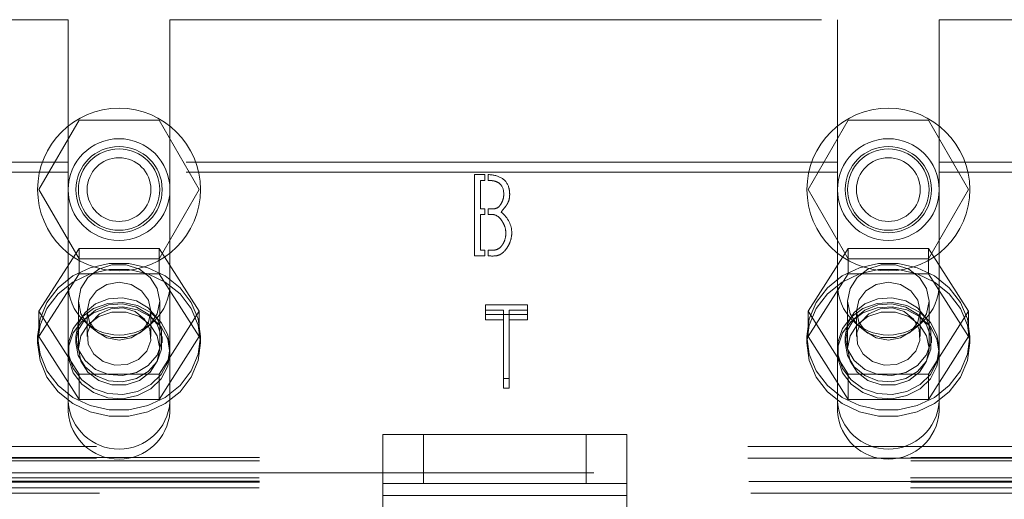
# Model space of a CAD drawing. Header units: inches. Extents: x 0.2 to 10.8, y 0.2 to 8.2.
# Tile 110 of 164: x 3.3214 to 3.4726, y 6.8494 to 6.923. Entities that reach past the tile are written whole.
import ezdxf

# ---------------------------------------------------------------- set-up
doc = ezdxf.new("R2010")
doc.units = ezdxf.units.IN
doc.header["$MEASUREMENT"] = 0
doc.linetypes.add('HIDDEN', pattern=[0.075, 0.05, -0.025])

msp = doc.modelspace()

# ---------------------------------------------------------------- linework, layer by layer
at = {"color": 7, "linetype": 'HIDDEN', "lineweight": 18}
for p, q in [((3.2520026, 6.9230289), (3.3288901, 6.9230289)), ((3.3288901, 6.9230289), (3.3288901, 6.901138)), ((3.3445151, 6.9230289), (3.3445151, 6.901138)), ((3.3445151, 6.9230289), (3.4469901, 6.9230289)), ((3.4469901, 6.9230289), (3.4469901, 6.901138)), ((3.4626151, 6.9230289), (3.4626151, 6.901138)), ((3.4626151, 6.9230289), (3.5395026, 6.9230289)), ((3.3244051, 6.8969289), (3.3305539, 6.9075789)), ((3.3305539, 6.9075789), (3.3428514, 6.9075789)), ((3.3428514, 6.9075789), (3.3490002, 6.8969289)), ((3.4425051, 6.8969289), (3.4486539, 6.9075789)), ((3.4486539, 6.9075789), (3.4609514, 6.9075789)), ((3.4609514, 6.9075789), (3.4671002, 6.8969289)), ((3.3288901, 6.901138), (3.2520026, 6.901138)), ((3.3288901, 6.8996165), (3.3288901, 6.901138)), ((3.4469901, 6.901138), (3.3445151, 6.901138)), ((3.3445151, 6.8996165), (3.3445151, 6.901138)), ((3.4469901, 6.8996165), (3.4469901, 6.901138)), ((3.4626151, 6.8996165), (3.4626151, 6.901138)), ((3.5395026, 6.901138), (3.4626151, 6.901138)), ((3.3288901, 6.8996165), (3.2520026, 6.8996165)), ((3.3288901, 6.8627978), (3.3288901, 6.8996165)), ((3.3445151, 6.8627978), (3.3445151, 6.8996165)), ((3.4469901, 6.8996165), (3.3445151, 6.8996165)), ((3.3912552, 6.8992371), (3.3928499, 6.8992371)), ((3.3912552, 6.8867371), (3.3912552, 6.8992371)), ((3.3928499, 6.8992371), (3.3928499, 6.8983298)), ((3.3933499, 6.8983298), (3.3933499, 6.8992327)), ((3.4469901, 6.8627978), (3.4469901, 6.8996165)), ((3.5395026, 6.8996165), (3.4626151, 6.8996165)), ((3.4626151, 6.8627978), (3.4626151, 6.8996165)), ((3.3921915, 6.8983298), (3.3921915, 6.8939765)), ((3.3928499, 6.8983298), (3.3921915, 6.8983298)), ((3.3305539, 6.8862789), (3.3244051, 6.8969289)), ((3.3490002, 6.8969289), (3.3428514, 6.8862789)), ((3.4486539, 6.8862789), (3.4425051, 6.8969289)), ((3.4671002, 6.8969289), (3.4609514, 6.8862789)), ((3.3921915, 6.8939765), (3.3928499, 6.8939765)), ((3.3921915, 6.8931174), (3.3921915, 6.8876155)), ((3.3928499, 6.8931174), (3.3921915, 6.8931174)), ((3.3928499, 6.8939765), (3.3928499, 6.8931174)), ((3.3933499, 6.8931174), (3.3933499, 6.8939765)), ((3.3305539, 6.8879026), (3.3244051, 6.8782504)), ((3.3305539, 6.8839933), (3.3305539, 6.8879026)), ((3.3428514, 6.8879026), (3.3305539, 6.8879026)), ((3.3428514, 6.8839933), (3.3428514, 6.8879026)), ((3.3490002, 6.8782504), (3.3428514, 6.8879026)), ((3.3928499, 6.8867371), (3.3912552, 6.8867371)), ((3.3921915, 6.8876155), (3.3928499, 6.8876155)), ((3.3928499, 6.8876155), (3.3928499, 6.8867371)), ((3.3933499, 6.8867371), (3.3933499, 6.8876155)), ((3.4486539, 6.8879026), (3.4425051, 6.8782504)), ((3.4486539, 6.8839933), (3.4486539, 6.8879026)), ((3.4609514, 6.8879026), (3.4486539, 6.8879026)), ((3.4609514, 6.8839933), (3.4609514, 6.8879026)), ((3.4671002, 6.8782504), (3.4609514, 6.8879026)), ((3.3428514, 6.8862789), (3.3305539, 6.8862789)), ((3.4609514, 6.8862789), (3.4486539, 6.8862789)), ((3.3305539, 6.8839933), (3.3244051, 6.8743412)), ((3.3428514, 6.8839933), (3.3305539, 6.8839933)), ((3.3490002, 6.8743412), (3.3428514, 6.8839933)), ((3.4486539, 6.8839933), (3.4425051, 6.8743412)), ((3.4609514, 6.8839933), (3.4486539, 6.8839933)), ((3.4671002, 6.8743412), (3.4609514, 6.8839933)), ((3.3304526, 6.8797929), (3.3304526, 6.8725292)), ((3.3429526, 6.8725292), (3.3429526, 6.8797929)), ((3.3929675, 6.8777294), (3.3929675, 6.8792508)), ((3.3993961, 6.8792508), (3.3929675, 6.8792508)), ((3.3993961, 6.8777294), (3.3993961, 6.8792508)), ((3.4485526, 6.8797929), (3.4485526, 6.8725292)), ((3.4610526, 6.8725292), (3.4610526, 6.8797929)), ((3.3244051, 6.8743412), (3.3244051, 6.8782504)), ((3.3244051, 6.8782504), (3.3305539, 6.8685982)), ((3.3318051, 6.8782504), (3.3318051, 6.8743412)), ((3.3416001, 6.8743412), (3.3416001, 6.8782504)), ((3.3428514, 6.8685982), (3.3490002, 6.8782504)), ((3.3490002, 6.8743412), (3.3490002, 6.8782504)), ((3.3929675, 6.8784285), (3.3957089, 6.8784285)), ((3.3929675, 6.8777294), (3.3993961, 6.8777294)), ((3.3929675, 6.8769071), (3.3929675, 6.8777294)), ((3.3957089, 6.8769071), (3.3957089, 6.8784285)), ((3.3965969, 6.8769071), (3.3965969, 6.8784285)), ((3.3965969, 6.8784285), (3.3993961, 6.8784285)), ((3.3993961, 6.8777294), (3.3993961, 6.8769071)), ((3.4425051, 6.8743412), (3.4425051, 6.8782504)), ((3.4425051, 6.8782504), (3.4486539, 6.8685982)), ((3.4499051, 6.8782504), (3.4499051, 6.8743412)), ((3.4597001, 6.8743412), (3.4597001, 6.8782504)), ((3.4609514, 6.8685982), (3.4671002, 6.8782504)), ((3.4671002, 6.8743412), (3.4671002, 6.8782504)), ((3.3957089, 6.8769071), (3.3929675, 6.8769071)), ((3.3957089, 6.8664006), (3.3957089, 6.8769071)), ((3.3965969, 6.8769071), (3.3965969, 6.8664006)), ((3.3993961, 6.8769071), (3.3965969, 6.8769071)), ((3.3242026, 6.8743412), (3.3242026, 6.8733903)), ((3.3244051, 6.8743412), (3.3305539, 6.864689)), ((3.3300776, 6.8743412), (3.3300776, 6.8733903)), ((3.3428514, 6.864689), (3.3490002, 6.8743412)), ((3.3433276, 6.8733903), (3.3433276, 6.8743412)), ((3.3492026, 6.8733903), (3.3492026, 6.8743412)), ((3.4423026, 6.8743412), (3.4423026, 6.8733903)), ((3.4425051, 6.8743412), (3.4486539, 6.864689)), ((3.4481776, 6.8743412), (3.4481776, 6.8733903)), ((3.4609514, 6.864689), (3.4671002, 6.8743412)), ((3.4614276, 6.8733903), (3.4614276, 6.8743412)), ((3.4673026, 6.8733903), (3.4673026, 6.8743412)), ((3.3305539, 6.8685982), (3.3428514, 6.8685982)), ((3.3305539, 6.864689), (3.3305539, 6.8685982)), ((3.3428514, 6.864689), (3.3428514, 6.8685982)), ((3.4486539, 6.8685982), (3.4609514, 6.8685982)), ((3.4486539, 6.864689), (3.4486539, 6.8685982)), ((3.4609514, 6.864689), (3.4609514, 6.8685982)), ((3.3957089, 6.867922), (3.3965969, 6.867922)), ((3.3965969, 6.8664006), (3.3957089, 6.8664006)), ((3.3305539, 6.864689), (3.3428514, 6.864689)), ((3.4486539, 6.864689), (3.4609514, 6.864689)), ((3.3771711, 6.8518052), (3.3771711, 6.8593052)), ((3.3771711, 6.8593052), (3.3834211, 6.8593052)), ((3.3771731, 6.8593052), (3.3771731, 6.849929)), ((3.3834211, 6.8518052), (3.3834211, 6.8593052)), ((3.4084211, 6.8593052), (3.3834211, 6.8593052)), ((3.3834231, 6.8518052), (3.3834231, 6.8593052)), ((3.4084211, 6.8518052), (3.4084211, 6.8593052)), ((3.4084211, 6.8593052), (3.4146711, 6.8593052)), ((3.4084231, 6.8518052), (3.4084231, 6.8593052)), ((3.4146711, 6.8518052), (3.4146711, 6.8593052)), ((3.4146711, 6.8593052), (3.4146731, 6.8593052)), ((3.4146731, 6.8593052), (3.4146731, 6.849929)), ((3.2332526, 6.8574789), (3.5582526, 6.8574789)), ((3.2332526, 6.8574789), (3.5582526, 6.8574789)), ((3.5582526, 6.8557566), (3.2332526, 6.8557566)), ((3.2332526, 6.8556789), (3.5582526, 6.8556789)), ((3.5582526, 6.8552507), (3.2332526, 6.8552507)), ((4.4096026, 6.8534289), (2.7338026, 6.8534289)), ((3.5582526, 6.8521566), (3.2332526, 6.8521566)), ((3.5582526, 6.851988), (3.2332526, 6.851988)), ((3.5581885, 6.8526388), (3.2333168, 6.8526388)), ((3.2333822, 6.8520789), (3.5581231, 6.8520789)), ((3.5581885, 6.8511174), (3.2333168, 6.8511174)), ((3.3834211, 6.8518052), (3.3771711, 6.8518052)), ((3.3771711, 6.8471171), (3.3771711, 6.8518052)), ((3.4084211, 6.8518052), (3.3834211, 6.8518052)), ((3.4146711, 6.8518052), (3.4084211, 6.8518052)), ((3.4146711, 6.8471171), (3.4146711, 6.8518052)), ((3.4146711, 6.8518052), (3.4146731, 6.8518052)), ((3.2336843, 6.8502789), (3.557821, 6.8502789)), ((3.2336843, 6.8502789), (3.557821, 6.8502789)), ((3.4146711, 6.849929), (3.3771711, 6.849929)), ((3.3771731, 6.849929), (3.4146731, 6.849929)), ((3.3771731, 6.849929), (3.3771731, 6.8364933)), ((3.4146731, 6.849929), (3.4146731, 6.8364933))]:
    msp.add_line(p, q, dxfattribs=at)
at = {"color": 7, "linetype": 'HIDDEN', "lineweight": 18, "flags": 128}
for points in [[(3.3242026, 6.8743412), (3.3245659, 6.8770523), (3.3256344, 6.8796059), (3.3273463, 6.8818536), (3.3296018, 6.8836646), (3.3322701, 6.8849338), (3.3351959, 6.8855874), (3.3382094, 6.8855874), (3.3411352, 6.8849338), (3.3438035, 6.8836646), (3.346059, 6.8818536), (3.3477708, 6.8796059), (3.3488394, 6.8770523), (3.3492026, 6.8743412), (3.3488394, 6.87163), (3.3477708, 6.8690764), (3.346059, 6.8668287), (3.3438035, 6.8650177), (3.3411352, 6.8637485), (3.3382094, 6.8630949), (3.3351959, 6.8630949), (3.3322701, 6.8637485), (3.3296018, 6.8650177), (3.3273463, 6.8668287), (3.3256344, 6.8690764), (3.3245659, 6.87163), (3.3242026, 6.8743412)], [(3.3429526, 6.8797929), (3.3425757, 6.8817303), (3.3414904, 6.883434), (3.3398276, 6.8846985), (3.3377879, 6.8853713), (3.3356173, 6.8853713), (3.3335776, 6.8846985), (3.3319149, 6.883434), (3.3308296, 6.8817303), (3.3304526, 6.8797929), (3.3308296, 6.8778556), (3.3319149, 6.8761519), (3.3335776, 6.8748874), (3.3356173, 6.8742146), (3.3377879, 6.8742146), (3.3398276, 6.8748874), (3.3414904, 6.8761519), (3.3425757, 6.8778556), (3.3429526, 6.8797929)], [(3.4423026, 6.8743412), (3.4426659, 6.8770523), (3.4437344, 6.8796059), (3.4454463, 6.8818536), (3.4477018, 6.8836646), (3.4503701, 6.8849338), (3.4532959, 6.8855874), (3.4563094, 6.8855874), (3.4592352, 6.8849338), (3.4619035, 6.8836646), (3.464159, 6.8818536), (3.4658708, 6.8796059), (3.4669394, 6.8770523), (3.4673026, 6.8743412), (3.4669394, 6.87163), (3.4658708, 6.8690764), (3.464159, 6.8668287), (3.4619035, 6.8650177), (3.4592352, 6.8637485), (3.4563094, 6.8630949), (3.4532959, 6.8630949), (3.4503701, 6.8637485), (3.4477018, 6.8650177), (3.4454463, 6.8668287), (3.4437344, 6.8690764), (3.4426659, 6.87163), (3.4423026, 6.8743412)], [(3.4610526, 6.8797929), (3.4606757, 6.8817303), (3.4595904, 6.883434), (3.4579276, 6.8846985), (3.4558879, 6.8853713), (3.4537173, 6.8853713), (3.4516776, 6.8846985), (3.4500149, 6.883434), (3.4489296, 6.8817303), (3.4485526, 6.8797929), (3.4489296, 6.8778556), (3.4500149, 6.8761519), (3.4516776, 6.8748874), (3.4537173, 6.8742146), (3.4558879, 6.8742146), (3.4579276, 6.8748874), (3.4595904, 6.8761519), (3.4606757, 6.8778556), (3.4610526, 6.8797929)], [(3.3242026, 6.8733903), (3.3245659, 6.8761014), (3.3256344, 6.878655), (3.3273463, 6.8809027), (3.3296018, 6.8827137), (3.3322701, 6.8839829), (3.3351959, 6.8846365), (3.3382094, 6.8846365), (3.3411352, 6.8839829), (3.3438035, 6.8827137), (3.346059, 6.8809027), (3.3477708, 6.878655), (3.3488394, 6.8761014), (3.3492026, 6.8733903), (3.3488394, 6.8706791), (3.3477708, 6.8681255), (3.346059, 6.8658778), (3.3438035, 6.8640668), (3.3411352, 6.8627976), (3.3382094, 6.862144), (3.3351959, 6.862144), (3.3322701, 6.8627976), (3.3296018, 6.8640668), (3.3273463, 6.8658778), (3.3256344, 6.8681255), (3.3245659, 6.8706791), (3.3242026, 6.8733903)], [(3.4423026, 6.8733903), (3.4426659, 6.8761014), (3.4437344, 6.878655), (3.4454463, 6.8809027), (3.4477018, 6.8827137), (3.4503701, 6.8839829), (3.4532959, 6.8846365), (3.4563094, 6.8846365), (3.4592352, 6.8839829), (3.4619035, 6.8827137), (3.464159, 6.8809027), (3.4658708, 6.878655), (3.4669394, 6.8761014), (3.4673026, 6.8733903), (3.4669394, 6.8706791), (3.4658708, 6.8681255), (3.464159, 6.8658778), (3.4619035, 6.8640668), (3.4592352, 6.8627976), (3.4563094, 6.862144), (3.4532959, 6.862144), (3.4503701, 6.8627976), (3.4477018, 6.8640668), (3.4454463, 6.8658778), (3.4437344, 6.8681255), (3.4426659, 6.8706791), (3.4423026, 6.8733903)], [(3.3416001, 6.8782504), (3.3412273, 6.879949), (3.3401657, 6.881389), (3.3385768, 6.8823511), (3.3367026, 6.882689), (3.3348285, 6.8823511), (3.3332396, 6.881389), (3.3321779, 6.879949), (3.3318051, 6.8782504), (3.3321779, 6.8765518), (3.3332396, 6.8751118), (3.3348285, 6.8741496), (3.3367026, 6.8738117), (3.3385768, 6.8741496), (3.3401657, 6.8751118), (3.3412273, 6.8765518), (3.3416001, 6.8782504)], [(3.4597001, 6.8782504), (3.4593273, 6.879949), (3.4582657, 6.881389), (3.4566768, 6.8823511), (3.4548026, 6.882689), (3.4529285, 6.8823511), (3.4513396, 6.881389), (3.4502779, 6.879949), (3.4499051, 6.8782504), (3.4502779, 6.8765518), (3.4513396, 6.8751118), (3.4529285, 6.8741496), (3.4548026, 6.8738117), (3.4566768, 6.8741496), (3.4582657, 6.8751118), (3.4593273, 6.8765518), (3.4597001, 6.8782504)], [(3.3445151, 6.8725292), (3.3441681, 6.8746162), (3.3431576, 6.8765178), (3.3415737, 6.878065), (3.3395569, 6.8791203), (3.3372865, 6.8795899), (3.3349642, 6.8794322), (3.3327964, 6.8786611), (3.3309757, 6.8773452), (3.3296638, 6.8756013), (3.3289774, 6.8735845), (3.3289774, 6.8714739), (3.3296638, 6.8694571), (3.3309757, 6.8677132), (3.3327964, 6.8663973), (3.3349642, 6.8656262), (3.3372865, 6.8654684), (3.3395569, 6.8659381), (3.3415737, 6.8669934), (3.3431576, 6.8685406), (3.3441681, 6.8704422), (3.3445151, 6.8725292)], [(3.3300776, 6.8743412), (3.3304366, 6.8762907), (3.3314746, 6.8780291), (3.3330791, 6.8793677), (3.3350763, 6.8801617), (3.3372497, 6.8803249), (3.3393639, 6.8798397), (3.3411896, 6.8787587), (3.3425292, 6.8771989), (3.3432373, 6.8753294), (3.3432373, 6.8733529), (3.3425292, 6.8714834), (3.3411896, 6.8699237), (3.3393639, 6.8688426), (3.3372497, 6.8683574), (3.3350763, 6.8685206), (3.3330791, 6.8693146), (3.3314746, 6.8706532), (3.3304366, 6.8723916), (3.3300776, 6.8743412)], [(3.3300776, 6.8733903), (3.3304366, 6.8753399), (3.3314746, 6.8770782), (3.3330791, 6.8784169), (3.3350763, 6.8792108), (3.3372497, 6.879374), (3.3393639, 6.8788888), (3.3411896, 6.8778078), (3.3425292, 6.876248), (3.3432373, 6.8743785), (3.3432373, 6.872402), (3.3425292, 6.8705325), (3.3411896, 6.8689728), (3.3393639, 6.8678917), (3.3372497, 6.8674065), (3.3350763, 6.8675697), (3.3330791, 6.8683637), (3.3314746, 6.8697024), (3.3304366, 6.8714407), (3.3300776, 6.8733903)], [(3.4626151, 6.8725292), (3.4622681, 6.8746162), (3.4612576, 6.8765178), (3.4596737, 6.878065), (3.4576569, 6.8791203), (3.4553865, 6.8795899), (3.4530642, 6.8794322), (3.4508964, 6.8786611), (3.4490757, 6.8773452), (3.4477638, 6.8756013), (3.4470774, 6.8735845), (3.4470774, 6.8714739), (3.4477638, 6.8694571), (3.4490757, 6.8677132), (3.4508964, 6.8663973), (3.4530642, 6.8656262), (3.4553865, 6.8654684), (3.4576569, 6.8659381), (3.4596737, 6.8669934), (3.4612576, 6.8685406), (3.4622681, 6.8704422), (3.4626151, 6.8725292)], [(3.4481776, 6.8743412), (3.4485366, 6.8762907), (3.4495746, 6.8780291), (3.4511791, 6.8793677), (3.4531763, 6.8801617), (3.4553497, 6.8803249), (3.4574639, 6.8798397), (3.4592896, 6.8787587), (3.4606292, 6.8771989), (3.4613373, 6.8753294), (3.4613373, 6.8733529), (3.4606292, 6.8714834), (3.4592896, 6.8699237), (3.4574639, 6.8688426), (3.4553497, 6.8683574), (3.4531763, 6.8685206), (3.4511791, 6.8693146), (3.4495746, 6.8706532), (3.4485366, 6.8723916), (3.4481776, 6.8743412)], [(3.4481776, 6.8733903), (3.4485366, 6.8753399), (3.4495746, 6.8770782), (3.4511791, 6.8784169), (3.4531763, 6.8792108), (3.4553497, 6.879374), (3.4574639, 6.8788888), (3.4592896, 6.8778078), (3.4606292, 6.876248), (3.4613373, 6.8743785), (3.4613373, 6.872402), (3.4606292, 6.8705325), (3.4592896, 6.8689728), (3.4574639, 6.8678917), (3.4553497, 6.8674065), (3.4531763, 6.8675697), (3.4511791, 6.8683637), (3.4495746, 6.8697024), (3.4485366, 6.8714407), (3.4481776, 6.8733903)], [(3.3445151, 6.8718688), (3.3441681, 6.8739559), (3.3431576, 6.8758574), (3.3415737, 6.8774046), (3.3395569, 6.8784599), (3.3372865, 6.8789296), (3.3349642, 6.8787718), (3.3327964, 6.8780008), (3.3309757, 6.8766848), (3.3296638, 6.874941), (3.3289774, 6.8729241), (3.3289774, 6.8708135), (3.3296638, 6.8687967), (3.3309757, 6.8670529), (3.3327964, 6.8657369), (3.3349642, 6.8649658), (3.3372865, 6.8648081), (3.3395569, 6.8652778), (3.3415737, 6.8663331), (3.3431576, 6.8678802), (3.3441681, 6.8697818), (3.3445151, 6.8718688)], [(3.3429526, 6.8725292), (3.3425757, 6.8744665), (3.3414904, 6.8761702), (3.3398276, 6.8774347), (3.3377879, 6.8781075), (3.3356173, 6.8781075), (3.3335776, 6.8774347), (3.3319149, 6.8761702), (3.3308296, 6.8744665), (3.3304526, 6.8725292), (3.3308296, 6.8705918), (3.3319149, 6.8688882), (3.3335776, 6.8676236), (3.3356173, 6.8669508), (3.3377879, 6.8669508), (3.3398276, 6.8676236), (3.3414904, 6.8688882), (3.3425757, 6.8705918), (3.3429526, 6.8725292)], [(3.3391514, 6.8781851), (3.3373419, 6.8787418), (3.3354351, 6.8786286), (3.3337212, 6.8778626), (3.3324613, 6.8765605), (3.331847, 6.8749205), (3.331972, 6.8731923), (3.3328172, 6.8716391), (3.3342539, 6.8704972), (3.3360634, 6.8699405), (3.3379702, 6.8700538), (3.3396841, 6.8708197), (3.340944, 6.8721218), (3.3415582, 6.8737618), (3.3414333, 6.87549), (3.3405881, 6.8770432), (3.3391514, 6.8781851)], [(3.4626151, 6.8718688), (3.4622681, 6.8739559), (3.4612576, 6.8758574), (3.4596737, 6.8774046), (3.4576569, 6.8784599), (3.4553865, 6.8789296), (3.4530642, 6.8787718), (3.4508964, 6.8780008), (3.4490757, 6.8766848), (3.4477638, 6.874941), (3.4470774, 6.8729241), (3.4470774, 6.8708135), (3.4477638, 6.8687967), (3.4490757, 6.8670529), (3.4508964, 6.8657369), (3.4530642, 6.8649658), (3.4553865, 6.8648081), (3.4576569, 6.8652778), (3.4596737, 6.8663331), (3.4612576, 6.8678802), (3.4622681, 6.8697818), (3.4626151, 6.8718688)], [(3.4610526, 6.8725292), (3.4606757, 6.8744665), (3.4595904, 6.8761702), (3.4579276, 6.8774347), (3.4558879, 6.8781075), (3.4537173, 6.8781075), (3.4516776, 6.8774347), (3.4500149, 6.8761702), (3.4489296, 6.8744665), (3.4485526, 6.8725292), (3.4489296, 6.8705918), (3.4500149, 6.8688882), (3.4516776, 6.8676236), (3.4537173, 6.8669508), (3.4558879, 6.8669508), (3.4579276, 6.8676236), (3.4595904, 6.8688882), (3.4606757, 6.8705918), (3.4610526, 6.8725292)], [(3.4572514, 6.8781851), (3.4554419, 6.8787418), (3.4535351, 6.8786286), (3.4518212, 6.8778626), (3.4505613, 6.8765605), (3.449947, 6.8749205), (3.450072, 6.8731923), (3.4509172, 6.8716391), (3.4523539, 6.8704972), (3.4541634, 6.8699405), (3.4560702, 6.8700538), (3.4577841, 6.8708197), (3.459044, 6.8721218), (3.4596582, 6.8737618), (3.4595333, 6.87549), (3.4586881, 6.8770432), (3.4572514, 6.8781851)]]:
    msp.add_lwpolyline(points, dxfattribs=at)
at = {"color": 7, "linetype": 'HIDDEN', "lineweight": 18}
for centre, radius in [((3.3367026, 6.8969289), 0.0125), ((3.4548026, 6.8969289), 0.0125), ((3.3367026, 6.8969289), 0.0078125), ((3.3367026, 6.8969289), 0.006625), ((3.4548026, 6.8969289), 0.0078125), ((3.4548026, 6.8969289), 0.006625), ((3.3367026, 6.8969289), 0.00625), ((3.4548026, 6.8969289), 0.00625), ((3.3367026, 6.8969289), 0.0048975), ((3.4548026, 6.8969289), 0.0048975)]:
    msp.add_circle(centre, radius, dxfattribs=at)
for centre, radius, start, end in [((3.3367026, 6.8824039), 0.0078125, 180, 0), ((3.4548026, 6.8824039), 0.0078125, 180, 0), ((3.3367026, 6.8648775), 0.0078324, 184.087218, 355.912782), ((3.4548026, 6.8648775), 0.0078324, 184.087218, 355.912782), ((3.3367026, 6.863356), 0.0078324, 184.087218, 355.912782), ((3.4548026, 6.863356), 0.0078324, 184.087218, 355.912782)]:
    msp.add_arc(centre, radius, start, end, dxfattribs=at)
for points, knots in [([(3.3933499, 6.8992327), (3.3942183, 6.8992031), (3.39561, 6.898835), (3.3965486, 6.8976394), (3.3967142, 6.8961115), (3.3965915, 6.8952901), (3.396314, 6.8947376), (3.3962202, 6.8945962), (3.3959901, 6.8942591), (3.3956827, 6.8938663), (3.3953479, 6.8934746)], [0, 0, 0, 0, 0.25, 0.5, 0.625, 0.75, 0.8125, 0.84375, 0.875, 1, 1, 1, 1]), ([(3.3957629, 6.8961869), (3.3957629, 6.8969241), (3.3954612, 6.8977454), (3.3945625, 6.8982016), (3.3939096, 6.8983232), (3.3935049, 6.8983298), (3.3933499, 6.8983298)], [0, 0, 0, 0, 0.5, 0.75, 0.875, 1, 1, 1, 1]), ([(3.3933499, 6.8939765), (3.3936682, 6.8939765), (3.3943401, 6.8939081), (3.3949709, 6.8941783), (3.3954122, 6.8948341), (3.3956745, 6.8954153), (3.3957629, 6.8958783), (3.3957629, 6.8961869)], [0, 0, 0, 0, 0.25, 0.5, 0.625, 0.75, 1, 1, 1, 1]), ([(3.3960815, 6.8902603), (3.3960815, 6.8906164), (3.3959803, 6.8911514), (3.3956678, 6.8918332), (3.3951865, 6.8925826), (3.3944395, 6.8931627), (3.3937232, 6.8931174), (3.3933499, 6.8931174)], [0, 0, 0, 0, 0.25, 0.375, 0.5, 0.75, 1, 1, 1, 1]), ([(3.3933499, 6.8876155), (3.3937179, 6.8876155), (3.3944854, 6.8875422), (3.3952445, 6.887988), (3.3957109, 6.8886731), (3.3959893, 6.8893089), (3.3960815, 6.8898686), (3.3960815, 6.8902603)], [0, 0, 0, 0, 0.25, 0.5, 0.625, 0.75, 1, 1, 1, 1]), ([(3.3969888, 6.8902603), (3.3969888, 6.8897925), (3.3968537, 6.8890937), (3.3964366, 6.8882189), (3.3957729, 6.8872643), (3.3948036, 6.8866446), (3.3938333, 6.8867371), (3.3933499, 6.8867371)], [0, 0, 0, 0, 0.25, 0.375, 0.5, 0.75, 1, 1, 1, 1])]:
    msp.add_open_spline(points, degree=3, knots=knots, dxfattribs=at)
msp.add_open_spline([(3.3953479, 6.8934746), (3.3964483, 6.8925769), (3.3969888, 6.8915055), (3.3969888, 6.8902603)], degree=3, dxfattribs=at)

doc.saveas('drawing.dxf')
